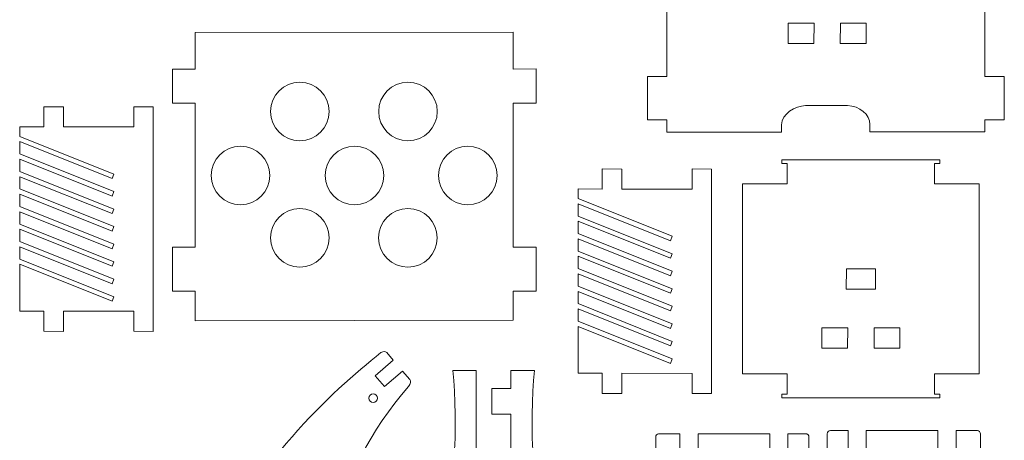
# Model space of a CAD drawing. Header units: centimetres. Extents: x -22.6 to 22.5, y -21.3 to 21.3.
# Tile 40 of 41: x 1.9 to 22.1, y -3.6 to 5. Entities that reach past the tile are written whole.
import ezdxf

# ---------------------------------------------------------------- set-up
doc = ezdxf.new("R2010")
doc.units = ezdxf.units.CM
doc.header["$MEASUREMENT"] = 0
doc.layers.add('layer 1', color=7, linetype='Continuous')

msp = doc.modelspace()

# ---------------------------------------------------------------- linework, layer by layer
at = {"layer": 'layer 1', "color": 250, "lineweight": 9}
for points, knots in [([(15.1884, 2.98604), (15.1884, 2.98604), (14.78896, 2.98431), (14.78896, 2.98431), (14.78896, 2.98431), (14.78896, 2.98431), (14.78876, 3.87357), (14.78876, 3.87357), (14.78876, 3.87357), (14.78876, 3.87357), (15.18819, 3.8753), (15.18819, 3.8753), (15.18819, 3.8753), (15.18819, 3.8753), (15.18752, 6.68489), (15.18752, 6.68489), (15.18752, 6.68489), (15.18752, 6.68489), (14.78893, 6.68349), (14.78893, 6.68349), (14.78893, 6.68349), (14.78893, 6.68349), (14.78876, 7.36038), (14.78876, 7.36038), (14.78876, 7.36038), (14.78876, 7.36038), (15.18737, 7.36179), (15.18737, 7.36179), (15.18737, 7.36179), (15.18737, 7.36179), (15.18707, 8.63812), (15.18707, 8.63812), (15.18707, 8.63812), (15.18707, 8.63812), (21.69762, 8.64883), (21.69762, 8.64883), (21.69762, 8.64883), (21.69762, 8.64883), (21.69798, 7.36034), (21.69798, 7.36034), (21.69798, 7.36034), (21.69798, 7.36034), (22.09661, 7.36175), (22.09661, 7.36175), (22.09661, 7.36175), (22.09661, 7.36175), (22.09682, 6.68485), (22.09682, 6.68485), (22.09682, 6.68485), (22.09682, 6.68485), (21.69815, 6.68345), (21.69815, 6.68345), (21.69815, 6.68345), (21.69815, 6.68345), (21.69892, 3.87344), (21.69892, 3.87344), (21.69892, 3.87344), (21.69892, 3.87344), (22.09764, 3.87527), (22.09764, 3.87527), (22.09764, 3.87527), (22.09764, 3.87527), (22.09784, 2.98601), (22.09784, 2.98601), (22.09784, 2.98601), (22.09784, 2.98601), (21.69916, 2.98417), (21.69916, 2.98417), (21.69916, 2.98417), (21.69916, 2.98417), (21.69923, 2.74255), (21.69923, 2.74255), (21.69923, 2.74255), (21.69923, 2.74255), (19.34746, 2.73876), (19.34746, 2.73876), (19.34746, 2.73876), (19.34746, 2.73876), (19.34746, 2.88827), (19.34746, 2.88827), (19.34746, 2.88827), (19.34746, 3.08998), (19.13749, 3.27813), (18.88454, 3.27802), (18.88454, 3.27802), (18.88454, 3.27802), (18.02577, 3.27763), (18.02577, 3.27763), (18.02577, 3.27763), (17.81305, 3.27755), (17.53871, 3.10012), (17.53871, 2.88739), (17.53871, 2.88739), (17.53871, 2.88739), (17.53871, 2.73584), (17.53871, 2.73584), (17.53871, 2.73584), (17.53871, 2.73584), (15.18845, 2.73205), (15.18845, 2.73205), (15.18845, 2.73205), (15.18845, 2.73205), (15.1884, 2.98604), (15.1884, 2.98604)], [0, 0, 0, 0, 0.03703704, 0.03703704, 0.03703704, 0.03703704, 0.07407407, 0.07407407, 0.07407407, 0.07407407, 0.11111111, 0.11111111, 0.11111111, 0.11111111, 0.14814815, 0.14814815, 0.14814815, 0.14814815, 0.18518519, 0.18518519, 0.18518519, 0.18518519, 0.22222222, 0.22222222, 0.22222222, 0.22222222, 0.25925926, 0.25925926, 0.25925926, 0.25925926, 0.2962963, 0.2962963, 0.2962963, 0.2962963, 0.33333333, 0.33333333, 0.33333333, 0.33333333, 0.37037037, 0.37037037, 0.37037037, 0.37037037, 0.40740741, 0.40740741, 0.40740741, 0.40740741, 0.44444444, 0.44444444, 0.44444444, 0.44444444, 0.48148148, 0.48148148, 0.48148148, 0.48148148, 0.51851852, 0.51851852, 0.51851852, 0.51851852, 0.55555556, 0.55555556, 0.55555556, 0.55555556, 0.59259259, 0.59259259, 0.59259259, 0.59259259, 0.62962963, 0.62962963, 0.62962963, 0.62962963, 0.66666667, 0.66666667, 0.66666667, 0.66666667, 0.7037037, 0.7037037, 0.7037037, 0.7037037, 0.74074074, 0.74074074, 0.74074074, 0.74074074, 0.77777778, 0.77777778, 0.77777778, 0.77777778, 0.81481481, 0.81481481, 0.81481481, 0.81481481, 0.85185185, 0.85185185, 0.85185185, 0.85185185, 0.88888889, 0.88888889, 0.88888889, 0.88888889, 0.92592593, 0.92592593, 0.92592593, 0.92592593, 1, 1, 1, 1]), ([(18.201, 4.96575), (18.201, 4.96575), (17.67394, 4.96595), (17.67394, 4.96595), (17.67394, 4.96595), (17.67394, 4.96595), (17.67285, 4.55384), (17.67285, 4.55384), (17.67285, 4.55384), (17.67285, 4.55384), (18.19989, 4.55365), (18.19989, 4.55365), (18.19989, 4.55365), (18.19989, 4.55365), (18.201, 4.96575), (18.201, 4.96575)], [0, 0, 0, 0, 0.2, 0.2, 0.2, 0.2, 0.4, 0.4, 0.4, 0.4, 0.6, 0.6, 0.6, 0.6, 1, 1, 1, 1]), ([(19.268, 4.96541), (19.268, 4.96541), (18.74095, 4.96561), (18.74095, 4.96561), (18.74095, 4.96561), (18.74095, 4.96561), (18.73986, 4.55349), (18.73986, 4.55349), (18.73986, 4.55349), (18.73986, 4.55349), (19.2669, 4.55331), (19.2669, 4.55331), (19.2669, 4.55331), (19.2669, 4.55331), (19.268, 4.96541), (19.268, 4.96541)], [0, 0, 0, 0, 0.2, 0.2, 0.2, 0.2, 0.4, 0.4, 0.4, 0.4, 0.6, 0.6, 0.6, 0.6, 1, 1, 1, 1]), ([(12.50938, 4.02833), (12.50938, 4.02833), (12.50975, 3.33125), (12.50975, 3.33125), (12.50975, 3.33125), (12.50975, 3.33125), (12.04074, 3.33025), (12.04074, 3.33025), (12.04074, 3.33025), (12.04074, 3.33025), (12.04232, 0.3776), (12.04232, 0.3776), (12.04232, 0.3776), (12.04232, 0.3776), (12.50941, 0.37889), (12.50941, 0.37889), (12.50941, 0.37889), (12.50941, 0.37889), (12.50975, -0.52365), (12.50975, -0.52365), (12.50975, -0.52365), (12.50975, -0.52365), (12.0428, -0.52494), (12.0428, -0.52494), (12.0428, -0.52494), (12.0428, -0.52494), (12.04312, -1.12103), (12.04312, -1.12103), (12.04312, -1.12103), (12.04312, -1.12103), (5.53234, -1.13324), (5.53234, -1.13324), (5.53234, -1.13324), (5.53234, -1.13324), (5.53204, -0.52422), (5.53204, -0.52422), (5.53204, -0.52422), (5.53204, -0.52422), (5.06449, -0.52551), (5.06449, -0.52551), (5.06449, -0.52551), (5.06449, -0.52551), (5.06418, 0.37703), (5.06418, 0.37703), (5.06418, 0.37703), (5.06418, 0.37703), (5.5316, 0.37832), (5.5316, 0.37832), (5.5316, 0.37832), (5.5316, 0.37832), (5.53014, 3.33081), (5.53014, 3.33081), (5.53014, 3.33081), (5.53014, 3.33081), (5.06448, 3.32981), (5.06448, 3.32981), (5.06448, 3.32981), (5.06448, 3.32981), (5.06418, 4.02688), (5.06418, 4.02688), (5.06418, 4.02688), (5.06418, 4.02688), (5.52979, 4.02788), (5.52979, 4.02788), (5.52979, 4.02788), (5.52979, 4.02788), (5.52942, 4.77284), (5.52942, 4.77284), (5.52942, 4.77284), (5.52942, 4.77284), (12.03997, 4.78525), (12.03997, 4.78525), (12.03997, 4.78525), (12.03997, 4.78525), (12.04037, 4.02732), (12.04037, 4.02732), (12.04037, 4.02732), (12.04037, 4.02732), (12.50938, 4.02833), (12.50938, 4.02833)], [0, 0, 0, 0, 0.04761905, 0.04761905, 0.04761905, 0.04761905, 0.0952381, 0.0952381, 0.0952381, 0.0952381, 0.14285714, 0.14285714, 0.14285714, 0.14285714, 0.19047619, 0.19047619, 0.19047619, 0.19047619, 0.23809524, 0.23809524, 0.23809524, 0.23809524, 0.28571429, 0.28571429, 0.28571429, 0.28571429, 0.33333333, 0.33333333, 0.33333333, 0.33333333, 0.38095238, 0.38095238, 0.38095238, 0.38095238, 0.42857143, 0.42857143, 0.42857143, 0.42857143, 0.47619048, 0.47619048, 0.47619048, 0.47619048, 0.52380952, 0.52380952, 0.52380952, 0.52380952, 0.57142857, 0.57142857, 0.57142857, 0.57142857, 0.61904762, 0.61904762, 0.61904762, 0.61904762, 0.66666667, 0.66666667, 0.66666667, 0.66666667, 0.71428571, 0.71428571, 0.71428571, 0.71428571, 0.76190476, 0.76190476, 0.76190476, 0.76190476, 0.80952381, 0.80952381, 0.80952381, 0.80952381, 0.85714286, 0.85714286, 0.85714286, 0.85714286, 0.9047619, 0.9047619, 0.9047619, 0.9047619, 1, 1, 1, 1]), ([(7.67349, 3.75808), (8.00484, 3.75808), (8.27349, 3.48945), (8.27349, 3.1581), (8.27349, 3.1581), (8.27349, 2.82673), (8.00484, 2.55808), (7.67349, 2.55808), (7.67349, 2.55808), (7.34212, 2.55808), (7.07349, 2.82673), (7.07349, 3.1581), (7.07349, 3.1581), (7.07349, 3.48945), (7.34212, 3.75808), (7.67349, 3.75808)], [0, 0, 0, 0, 0.2, 0.2, 0.2, 0.2, 0.4, 0.4, 0.4, 0.4, 0.6, 0.6, 0.6, 0.6, 1, 1, 1, 1]), ([(9.88702, 3.75818), (10.21837, 3.75818), (10.48702, 3.48955), (10.48702, 3.1582), (10.48702, 3.1582), (10.48702, 2.82683), (10.21837, 2.55818), (9.88702, 2.55818), (9.88702, 2.55818), (9.55565, 2.55818), (9.28702, 2.82683), (9.28702, 3.1582), (9.28702, 3.1582), (9.28702, 3.48955), (9.55565, 3.75818), (9.88702, 3.75818)], [0, 0, 0, 0, 0.2, 0.2, 0.2, 0.2, 0.4, 0.4, 0.4, 0.4, 0.6, 0.6, 0.6, 0.6, 1, 1, 1, 1]), ([(4.67032, 3.25059), (4.67032, 3.25059), (4.27213, 3.25282), (4.27213, 3.25282), (4.27213, 3.25282), (4.27213, 3.25282), (4.27206, 2.84075), (4.27206, 2.84075), (4.27206, 2.84075), (4.27206, 2.84075), (2.83109, 2.8417), (2.83109, 2.8417), (2.83109, 2.8417), (2.83109, 2.8417), (2.83117, 3.2516), (2.83117, 3.2516), (2.83117, 3.2516), (2.83117, 3.2516), (2.43298, 3.25383), (2.43298, 3.25383), (2.43298, 3.25383), (2.43298, 3.25383), (2.43291, 2.84197), (2.43291, 2.84197), (2.43291, 2.84197), (2.43291, 2.84197), (1.94154, 2.8423), (1.94154, 2.8423), (1.94154, 2.8423), (1.94154, 2.8423), (1.94125, 2.64663), (1.94125, 2.64663), (1.94125, 2.64663), (1.94125, 2.64663), (3.86484, 1.87514), (3.86484, 1.87514), (3.86484, 1.87514), (3.86484, 1.87514), (3.82782, 1.78279), (3.82782, 1.78279), (3.82782, 1.78279), (3.82782, 1.78279), (1.94109, 2.5395), (1.94109, 2.5395), (1.94109, 2.5395), (1.94109, 2.5395), (1.94071, 2.28776), (1.94071, 2.28776), (1.94071, 2.28776), (1.94071, 2.28776), (3.86484, 1.51604), (3.86484, 1.51604), (3.86484, 1.51604), (3.86484, 1.51604), (3.82782, 1.42369), (3.82782, 1.42369), (3.82782, 1.42369), (3.82782, 1.42369), (1.94055, 2.18061), (1.94055, 2.18061), (1.94055, 2.18061), (1.94055, 2.18061), (1.94017, 1.92887), (1.94017, 1.92887), (1.94017, 1.92887), (1.94017, 1.92887), (3.86484, 1.15694), (3.86484, 1.15694), (3.86484, 1.15694), (3.86484, 1.15694), (3.82782, 1.06459), (3.82782, 1.06459), (3.82782, 1.06459), (3.82782, 1.06459), (1.94, 1.82173), (1.94, 1.82173), (1.94, 1.82173), (1.94, 1.82173), (1.93963, 1.56999), (1.93963, 1.56999), (1.93963, 1.56999), (1.93963, 1.56999), (3.86484, 0.79784), (3.86484, 0.79784), (3.86484, 0.79784), (3.86484, 0.79784), (3.82782, 0.70549), (3.82782, 0.70549), (3.82782, 0.70549), (3.82782, 0.70549), (1.93947, 1.46284), (1.93947, 1.46284), (1.93947, 1.46284), (1.93947, 1.46284), (1.9391, 1.2111), (1.9391, 1.2111), (1.9391, 1.2111), (1.9391, 1.2111), (3.86484, 0.43874), (3.86484, 0.43874), (3.86484, 0.43874), (3.86484, 0.43874), (3.82782, 0.34639), (3.82782, 0.34639), (3.82782, 0.34639), (3.82782, 0.34639), (1.93894, 1.10395), (1.93894, 1.10395), (1.93894, 1.10395), (1.93894, 1.10395), (1.93856, 0.85221), (1.93856, 0.85221), (1.93856, 0.85221), (1.93856, 0.85221), (3.86484, 0.07964), (3.86484, 0.07964), (3.86484, 0.07964), (3.86484, 0.07964), (3.82782, -0.01271), (3.82782, -0.01271), (3.82782, -0.01271), (3.82782, -0.01271), (1.93841, 0.74508), (1.93841, 0.74508), (1.93841, 0.74508), (1.93841, 0.74508), (1.93803, 0.49332), (1.93803, 0.49332), (1.93803, 0.49332), (1.93803, 0.49332), (3.86484, -0.27946), (3.86484, -0.27946), (3.86484, -0.27946), (3.86484, -0.27946), (3.82782, -0.37181), (3.82782, -0.37181), (3.82782, -0.37181), (3.82782, -0.37181), (1.93787, 0.38619), (1.93787, 0.38619), (1.93787, 0.38619), (1.93787, 0.38619), (1.9375, 0.13445), (1.9375, 0.13445), (1.9375, 0.13445), (1.9375, 0.13445), (3.86484, -0.63856), (3.86484, -0.63856), (3.86484, -0.63856), (3.86484, -0.63856), (3.82782, -0.73091), (3.82782, -0.73091), (3.82782, -0.73091), (3.82782, -0.73091), (1.93734, 0.0273), (1.93734, 0.0273), (1.93734, 0.0273), (1.93734, 0.0273), (1.9359, -0.9339), (1.9359, -0.9339), (1.9359, -0.9339), (1.9359, -0.9339), (2.43223, -0.93421), (2.43223, -0.93421), (2.43223, -0.93421), (2.43223, -0.93421), (2.43217, -1.34537), (2.43217, -1.34537), (2.43217, -1.34537), (2.43217, -1.34537), (2.83033, -1.34745), (2.83033, -1.34745), (2.83033, -1.34745), (2.83033, -1.34745), (2.83041, -0.93446), (2.83041, -0.93446), (2.83041, -0.93446), (2.83041, -0.93446), (4.27139, -0.93535), (4.27139, -0.93535), (4.27139, -0.93535), (4.27139, -0.93535), (4.27132, -1.34639), (4.27132, -1.34639), (4.27132, -1.34639), (4.27132, -1.34639), (4.66948, -1.34846), (4.66948, -1.34846), (4.66948, -1.34846), (4.66977, 0.18455), (4.67003, 1.71758), (4.67032, 3.25059)], [0, 0, 0, 0, 0.02040816, 0.02040816, 0.02040816, 0.02040816, 0.04081633, 0.04081633, 0.04081633, 0.04081633, 0.06122449, 0.06122449, 0.06122449, 0.06122449, 0.08163265, 0.08163265, 0.08163265, 0.08163265, 0.10204082, 0.10204082, 0.10204082, 0.10204082, 0.12244898, 0.12244898, 0.12244898, 0.12244898, 0.14285714, 0.14285714, 0.14285714, 0.14285714, 0.16326531, 0.16326531, 0.16326531, 0.16326531, 0.18367347, 0.18367347, 0.18367347, 0.18367347, 0.20408163, 0.20408163, 0.20408163, 0.20408163, 0.2244898, 0.2244898, 0.2244898, 0.2244898, 0.24489796, 0.24489796, 0.24489796, 0.24489796, 0.26530612, 0.26530612, 0.26530612, 0.26530612, 0.28571429, 0.28571429, 0.28571429, 0.28571429, 0.30612245, 0.30612245, 0.30612245, 0.30612245, 0.32653061, 0.32653061, 0.32653061, 0.32653061, 0.34693878, 0.34693878, 0.34693878, 0.34693878, 0.36734694, 0.36734694, 0.36734694, 0.36734694, 0.3877551, 0.3877551, 0.3877551, 0.3877551, 0.40816327, 0.40816327, 0.40816327, 0.40816327, 0.42857143, 0.42857143, 0.42857143, 0.42857143, 0.44897959, 0.44897959, 0.44897959, 0.44897959, 0.46938776, 0.46938776, 0.46938776, 0.46938776, 0.48979592, 0.48979592, 0.48979592, 0.48979592, 0.51020408, 0.51020408, 0.51020408, 0.51020408, 0.53061224, 0.53061224, 0.53061224, 0.53061224, 0.55102041, 0.55102041, 0.55102041, 0.55102041, 0.57142857, 0.57142857, 0.57142857, 0.57142857, 0.59183673, 0.59183673, 0.59183673, 0.59183673, 0.6122449, 0.6122449, 0.6122449, 0.6122449, 0.63265306, 0.63265306, 0.63265306, 0.63265306, 0.65306122, 0.65306122, 0.65306122, 0.65306122, 0.67346939, 0.67346939, 0.67346939, 0.67346939, 0.69387755, 0.69387755, 0.69387755, 0.69387755, 0.71428571, 0.71428571, 0.71428571, 0.71428571, 0.73469388, 0.73469388, 0.73469388, 0.73469388, 0.75510204, 0.75510204, 0.75510204, 0.75510204, 0.7755102, 0.7755102, 0.7755102, 0.7755102, 0.79591837, 0.79591837, 0.79591837, 0.79591837, 0.81632653, 0.81632653, 0.81632653, 0.81632653, 0.83673469, 0.83673469, 0.83673469, 0.83673469, 0.85714286, 0.85714286, 0.85714286, 0.85714286, 0.87755102, 0.87755102, 0.87755102, 0.87755102, 0.89795918, 0.89795918, 0.89795918, 0.89795918, 0.91836735, 0.91836735, 0.91836735, 0.91836735, 0.93877551, 0.93877551, 0.93877551, 0.93877551, 0.95918367, 0.95918367, 0.95918367, 0.95918367, 1, 1, 1, 1]), ([(6.45604, 2.44601), (6.78739, 2.44601), (7.05604, 2.17738), (7.05604, 1.84603), (7.05604, 1.84603), (7.05604, 1.51466), (6.78739, 1.24601), (6.45604, 1.24601), (6.45604, 1.24601), (6.12467, 1.24601), (5.85604, 1.51466), (5.85604, 1.84603), (5.85604, 1.84603), (5.85604, 2.17738), (6.12467, 2.44601), (6.45604, 2.44601)], [0, 0, 0, 0, 0.2, 0.2, 0.2, 0.2, 0.4, 0.4, 0.4, 0.4, 0.6, 0.6, 0.6, 0.6, 1, 1, 1, 1]), ([(8.79376, 2.44549), (9.12511, 2.44549), (9.39376, 2.17686), (9.39376, 1.84551), (9.39376, 1.84551), (9.39376, 1.51414), (9.12511, 1.24549), (8.79376, 1.24549), (8.79376, 1.24549), (8.46239, 1.24549), (8.19376, 1.51414), (8.19376, 1.84551), (8.19376, 1.84551), (8.19376, 2.17686), (8.46239, 2.44549), (8.79376, 2.44549)], [0, 0, 0, 0, 0.2, 0.2, 0.2, 0.2, 0.4, 0.4, 0.4, 0.4, 0.6, 0.6, 0.6, 0.6, 1, 1, 1, 1]), ([(11.11021, 2.44548), (11.44156, 2.44548), (11.71021, 2.17685), (11.71021, 1.8455), (11.71021, 1.8455), (11.71021, 1.51413), (11.44156, 1.24548), (11.11021, 1.24548), (11.11021, 1.24548), (10.77884, 1.24548), (10.51021, 1.51413), (10.51021, 1.8455), (10.51021, 1.8455), (10.51021, 2.17685), (10.77884, 2.44548), (11.11021, 2.44548)], [0, 0, 0, 0, 0.2, 0.2, 0.2, 0.2, 0.4, 0.4, 0.4, 0.4, 0.6, 0.6, 0.6, 0.6, 1, 1, 1, 1]), ([(17.54101, 2.16859), (17.54101, 2.16859), (20.77846, 2.16859), (20.77846, 2.16859), (20.77846, 2.16859), (20.77846, 2.16859), (20.77846, 2.0894), (20.77846, 2.0894), (20.77846, 2.0894), (20.77846, 2.0894), (20.66829, 2.0894), (20.66829, 2.0894), (20.66829, 2.0894), (20.66829, 2.0894), (20.66829, 1.67648), (20.66829, 1.67648), (20.66829, 1.67648), (20.66829, 1.67648), (21.5824, 1.67648), (21.5824, 1.67648), (21.5824, 1.67648), (21.5824, 1.67648), (21.5824, -2.2201), (21.5824, -2.2201), (21.5824, -2.2201), (21.5824, -2.2201), (20.66829, -2.2201), (20.66829, -2.2201), (20.66829, -2.2201), (20.66829, -2.2201), (20.66829, -2.63301), (20.66829, -2.63301), (20.66829, -2.63301), (20.66829, -2.63301), (20.77855, -2.63301), (20.77855, -2.63301), (20.77855, -2.63301), (20.77855, -2.63301), (20.77855, -2.7122), (20.77855, -2.7122), (20.77855, -2.7122), (20.77855, -2.7122), (17.5411, -2.7122), (17.5411, -2.7122), (17.5411, -2.7122), (17.5411, -2.7122), (17.5411, -2.63301), (17.5411, -2.63301), (17.5411, -2.63301), (17.5411, -2.63301), (17.65177, -2.63301), (17.65177, -2.63301), (17.65177, -2.63301), (17.65177, -2.63301), (17.65177, -2.2201), (17.65177, -2.2201), (17.65177, -2.2201), (17.65177, -2.2201), (16.73714, -2.2201), (16.73714, -2.2201), (16.73714, -2.2201), (16.73714, -2.2201), (16.73714, 1.67648), (16.73714, 1.67648), (16.73714, 1.67648), (16.73714, 1.67648), (17.65177, 1.67648), (17.65177, 1.67648), (17.65177, 1.67648), (17.65177, 1.67648), (17.65177, 2.0894), (17.65177, 2.0894), (17.65177, 2.0894), (17.65177, 2.0894), (17.54101, 2.0894), (17.54101, 2.0894), (17.54101, 2.0894), (17.54101, 2.0894), (17.54101, 2.16859), (17.54101, 2.16859)], [0, 0, 0, 0, 0.04761905, 0.04761905, 0.04761905, 0.04761905, 0.0952381, 0.0952381, 0.0952381, 0.0952381, 0.14285714, 0.14285714, 0.14285714, 0.14285714, 0.19047619, 0.19047619, 0.19047619, 0.19047619, 0.23809524, 0.23809524, 0.23809524, 0.23809524, 0.28571429, 0.28571429, 0.28571429, 0.28571429, 0.33333333, 0.33333333, 0.33333333, 0.33333333, 0.38095238, 0.38095238, 0.38095238, 0.38095238, 0.42857143, 0.42857143, 0.42857143, 0.42857143, 0.47619048, 0.47619048, 0.47619048, 0.47619048, 0.52380952, 0.52380952, 0.52380952, 0.52380952, 0.57142857, 0.57142857, 0.57142857, 0.57142857, 0.61904762, 0.61904762, 0.61904762, 0.61904762, 0.66666667, 0.66666667, 0.66666667, 0.66666667, 0.71428571, 0.71428571, 0.71428571, 0.71428571, 0.76190476, 0.76190476, 0.76190476, 0.76190476, 0.80952381, 0.80952381, 0.80952381, 0.80952381, 0.85714286, 0.85714286, 0.85714286, 0.85714286, 0.9047619, 0.9047619, 0.9047619, 0.9047619, 1, 1, 1, 1]), ([(16.10369, 1.97791), (16.10369, 1.97791), (15.7055, 1.98014), (15.7055, 1.98014), (15.7055, 1.98014), (15.7055, 1.98014), (15.70544, 1.56807), (15.70544, 1.56807), (15.70544, 1.56807), (15.70544, 1.56807), (14.26446, 1.56903), (14.26446, 1.56903), (14.26446, 1.56903), (14.26446, 1.56903), (14.26454, 1.97892), (14.26454, 1.97892), (14.26454, 1.97892), (14.26454, 1.97892), (13.86635, 1.98115), (13.86635, 1.98115), (13.86635, 1.98115), (13.86635, 1.98115), (13.86629, 1.56929), (13.86629, 1.56929), (13.86629, 1.56929), (13.86629, 1.56929), (13.37492, 1.56963), (13.37492, 1.56963), (13.37492, 1.56963), (13.37492, 1.56963), (13.37462, 1.37396), (13.37462, 1.37396), (13.37462, 1.37396), (13.37462, 1.37396), (15.29822, 0.60246), (15.29822, 0.60246), (15.29822, 0.60246), (15.29822, 0.60246), (15.26119, 0.51011), (15.26119, 0.51011), (15.26119, 0.51011), (15.26119, 0.51011), (13.37446, 1.26682), (13.37446, 1.26682), (13.37446, 1.26682), (13.37446, 1.26682), (13.37408, 1.01508), (13.37408, 1.01508), (13.37408, 1.01508), (13.37408, 1.01508), (15.29822, 0.24336), (15.29822, 0.24336), (15.29822, 0.24336), (15.29822, 0.24336), (15.26119, 0.15101), (15.26119, 0.15101), (15.26119, 0.15101), (15.26119, 0.15101), (13.37392, 0.90794), (13.37392, 0.90794), (13.37392, 0.90794), (13.37392, 0.90794), (13.37355, 0.6562), (13.37355, 0.6562), (13.37355, 0.6562), (13.37355, 0.6562), (15.29822, -0.11574), (15.29822, -0.11574), (15.29822, -0.11574), (15.29822, -0.11574), (15.26119, -0.20809), (15.26119, -0.20809), (15.26119, -0.20809), (15.26119, -0.20809), (13.37337, 0.54905), (13.37337, 0.54905), (13.37337, 0.54905), (13.37337, 0.54905), (13.373, 0.29731), (13.373, 0.29731), (13.373, 0.29731), (13.373, 0.29731), (15.29822, -0.47484), (15.29822, -0.47484), (15.29822, -0.47484), (15.29822, -0.47484), (15.26119, -0.56719), (15.26119, -0.56719), (15.26119, -0.56719), (15.26119, -0.56719), (13.37284, 0.19016), (13.37284, 0.19016), (13.37284, 0.19016), (13.37284, 0.19016), (13.37247, -0.06158), (13.37247, -0.06158), (13.37247, -0.06158), (13.37247, -0.06158), (15.29822, -0.83394), (15.29822, -0.83394), (15.29822, -0.83394), (15.29822, -0.83394), (15.26119, -0.92629), (15.26119, -0.92629), (15.26119, -0.92629), (15.26119, -0.92629), (13.37231, -0.16872), (13.37231, -0.16872), (13.37231, -0.16872), (13.37231, -0.16872), (13.37194, -0.42047), (13.37194, -0.42047), (13.37194, -0.42047), (13.37194, -0.42047), (15.29822, -1.19304), (15.29822, -1.19304), (15.29822, -1.19304), (15.29822, -1.19304), (15.26119, -1.28539), (15.26119, -1.28539), (15.26119, -1.28539), (15.26119, -1.28539), (13.37178, -0.5276), (13.37178, -0.5276), (13.37178, -0.5276), (13.37178, -0.5276), (13.37141, -0.77935), (13.37141, -0.77935), (13.37141, -0.77935), (13.37141, -0.77935), (15.29822, -1.55214), (15.29822, -1.55214), (15.29822, -1.55214), (15.29822, -1.55214), (15.26119, -1.64449), (15.26119, -1.64449), (15.26119, -1.64449), (15.26119, -1.64449), (13.37125, -0.88648), (13.37125, -0.88648), (13.37125, -0.88648), (13.37125, -0.88648), (13.37087, -1.13823), (13.37087, -1.13823), (13.37087, -1.13823), (13.37087, -1.13823), (15.29822, -1.91124), (15.29822, -1.91124), (15.29822, -1.91124), (15.29822, -1.91124), (15.26119, -2.00359), (15.26119, -2.00359), (15.26119, -2.00359), (15.26119, -2.00359), (13.37071, -1.24537), (13.37071, -1.24537), (13.37071, -1.24537), (13.37071, -1.24537), (13.36928, -2.20658), (13.36928, -2.20658), (13.36928, -2.20658), (13.36928, -2.20658), (13.86561, -2.20688), (13.86561, -2.20688), (13.86561, -2.20688), (13.86561, -2.20688), (13.86554, -2.61805), (13.86554, -2.61805), (13.86554, -2.61805), (13.86554, -2.61805), (14.2637, -2.62013), (14.2637, -2.62013), (14.2637, -2.62013), (14.2637, -2.62013), (14.26378, -2.20713), (14.26378, -2.20713), (14.26378, -2.20713), (14.26378, -2.20713), (15.70476, -2.20803), (15.70476, -2.20803), (15.70476, -2.20803), (15.70476, -2.20803), (15.70469, -2.61906), (15.70469, -2.61906), (15.70469, -2.61906), (15.70469, -2.61906), (16.10285, -2.62114), (16.10285, -2.62114), (16.10285, -2.62114), (16.10315, -1.08813), (16.1034, 0.4449), (16.10369, 1.97791)], [0, 0, 0, 0, 0.02040816, 0.02040816, 0.02040816, 0.02040816, 0.04081633, 0.04081633, 0.04081633, 0.04081633, 0.06122449, 0.06122449, 0.06122449, 0.06122449, 0.08163265, 0.08163265, 0.08163265, 0.08163265, 0.10204082, 0.10204082, 0.10204082, 0.10204082, 0.12244898, 0.12244898, 0.12244898, 0.12244898, 0.14285714, 0.14285714, 0.14285714, 0.14285714, 0.16326531, 0.16326531, 0.16326531, 0.16326531, 0.18367347, 0.18367347, 0.18367347, 0.18367347, 0.20408163, 0.20408163, 0.20408163, 0.20408163, 0.2244898, 0.2244898, 0.2244898, 0.2244898, 0.24489796, 0.24489796, 0.24489796, 0.24489796, 0.26530612, 0.26530612, 0.26530612, 0.26530612, 0.28571429, 0.28571429, 0.28571429, 0.28571429, 0.30612245, 0.30612245, 0.30612245, 0.30612245, 0.32653061, 0.32653061, 0.32653061, 0.32653061, 0.34693878, 0.34693878, 0.34693878, 0.34693878, 0.36734694, 0.36734694, 0.36734694, 0.36734694, 0.3877551, 0.3877551, 0.3877551, 0.3877551, 0.40816327, 0.40816327, 0.40816327, 0.40816327, 0.42857143, 0.42857143, 0.42857143, 0.42857143, 0.44897959, 0.44897959, 0.44897959, 0.44897959, 0.46938776, 0.46938776, 0.46938776, 0.46938776, 0.48979592, 0.48979592, 0.48979592, 0.48979592, 0.51020408, 0.51020408, 0.51020408, 0.51020408, 0.53061224, 0.53061224, 0.53061224, 0.53061224, 0.55102041, 0.55102041, 0.55102041, 0.55102041, 0.57142857, 0.57142857, 0.57142857, 0.57142857, 0.59183673, 0.59183673, 0.59183673, 0.59183673, 0.6122449, 0.6122449, 0.6122449, 0.6122449, 0.63265306, 0.63265306, 0.63265306, 0.63265306, 0.65306122, 0.65306122, 0.65306122, 0.65306122, 0.67346939, 0.67346939, 0.67346939, 0.67346939, 0.69387755, 0.69387755, 0.69387755, 0.69387755, 0.71428571, 0.71428571, 0.71428571, 0.71428571, 0.73469388, 0.73469388, 0.73469388, 0.73469388, 0.75510204, 0.75510204, 0.75510204, 0.75510204, 0.7755102, 0.7755102, 0.7755102, 0.7755102, 0.79591837, 0.79591837, 0.79591837, 0.79591837, 0.81632653, 0.81632653, 0.81632653, 0.81632653, 0.83673469, 0.83673469, 0.83673469, 0.83673469, 0.85714286, 0.85714286, 0.85714286, 0.85714286, 0.87755102, 0.87755102, 0.87755102, 0.87755102, 0.89795918, 0.89795918, 0.89795918, 0.89795918, 0.91836735, 0.91836735, 0.91836735, 0.91836735, 0.93877551, 0.93877551, 0.93877551, 0.93877551, 0.95918367, 0.95918367, 0.95918367, 0.95918367, 1, 1, 1, 1]), ([(7.67283, 1.16835), (8.00418, 1.16835), (8.27283, 0.89972), (8.27283, 0.56837), (8.27283, 0.56837), (8.27283, 0.237), (8.00418, -0.03165), (7.67283, -0.03165), (7.67283, -0.03165), (7.34146, -0.03165), (7.07283, 0.237), (7.07283, 0.56837), (7.07283, 0.56837), (7.07283, 0.89972), (7.34146, 1.16835), (7.67283, 1.16835)], [0, 0, 0, 0, 0.2, 0.2, 0.2, 0.2, 0.4, 0.4, 0.4, 0.4, 0.6, 0.6, 0.6, 0.6, 1, 1, 1, 1]), ([(9.88637, 1.16844), (10.21772, 1.16844), (10.48637, 0.89981), (10.48637, 0.56846), (10.48637, 0.56846), (10.48637, 0.23709), (10.21772, -0.03156), (9.88637, -0.03156), (9.88637, -0.03156), (9.555, -0.03156), (9.28637, 0.23709), (9.28637, 0.56846), (9.28637, 0.56846), (9.28637, 0.89981), (9.555, 1.16844), (9.88637, 1.16844)], [0, 0, 0, 0, 0.2, 0.2, 0.2, 0.2, 0.4, 0.4, 0.4, 0.4, 0.6, 0.6, 0.6, 0.6, 1, 1, 1, 1]), ([(19.46121, -0.0688), (19.46121, -0.0688), (18.86395, -0.0686), (18.86395, -0.0686), (18.86395, -0.0686), (18.86395, -0.0686), (18.86271, -0.48072), (18.86271, -0.48072), (18.86271, -0.48072), (18.86271, -0.48072), (19.45997, -0.4809), (19.45997, -0.4809), (19.45997, -0.4809), (19.45997, -0.4809), (19.46121, -0.0688), (19.46121, -0.0688)], [0, 0, 0, 0, 0.2, 0.2, 0.2, 0.2, 0.4, 0.4, 0.4, 0.4, 0.6, 0.6, 0.6, 0.6, 1, 1, 1, 1]), ([(18.89072, -1.27683), (18.89072, -1.27683), (18.36367, -1.27663), (18.36367, -1.27663), (18.36367, -1.27663), (18.36367, -1.27663), (18.36258, -1.68874), (18.36258, -1.68874), (18.36258, -1.68874), (18.36258, -1.68874), (18.88962, -1.68893), (18.88962, -1.68893), (18.88962, -1.68893), (18.88962, -1.68893), (18.89072, -1.27683), (18.89072, -1.27683)], [0, 0, 0, 0, 0.2, 0.2, 0.2, 0.2, 0.4, 0.4, 0.4, 0.4, 0.6, 0.6, 0.6, 0.6, 1, 1, 1, 1]), ([(19.95773, -1.27717), (19.95773, -1.27717), (19.43067, -1.27697), (19.43067, -1.27697), (19.43067, -1.27697), (19.43067, -1.27697), (19.42958, -1.68909), (19.42958, -1.68909), (19.42958, -1.68909), (19.42958, -1.68909), (19.95662, -1.68927), (19.95662, -1.68927), (19.95662, -1.68927), (19.95662, -1.68927), (19.95773, -1.27717), (19.95773, -1.27717)], [0, 0, 0, 0, 0.2, 0.2, 0.2, 0.2, 0.4, 0.4, 0.4, 0.4, 0.6, 0.6, 0.6, 0.6, 1, 1, 1, 1]), ([(2.89747, -5.5551), (2.89747, -5.5551), (3.13498, -5.46262), (3.13498, -5.46262), (3.13498, -5.46262), (3.13498, -5.46262), (2.8212, -4.65918), (2.8212, -4.65918), (2.8212, -4.65918), (2.8212, -4.65918), (3.21242, -4.50639), (3.21242, -4.50639), (3.21242, -4.50639), (3.21242, -4.50639), (3.52636, -5.31023), (3.52636, -5.31023), (3.52636, -5.31023), (3.52636, -5.31023), (3.82521, -5.19389), (3.82521, -5.19389), (3.82521, -5.19389), (3.82521, -5.19389), (5.07219, -6.37855), (5.07219, -6.37855), (5.07219, -6.37855), (5.32107, -6.61498), (5.5208, -6.62793), (5.67745, -6.29409), (5.67745, -6.29409), (6.73134, -4.04825), (8.29793, -2.61087), (9.3337, -1.78272), (9.3337, -1.78272), (9.38413, -1.74928), (9.42709, -1.75986), (9.4507, -1.78272), (9.4507, -1.78272), (9.4507, -1.78272), (9.58627, -1.93963), (9.58627, -1.93963), (9.58627, -1.93963), (9.58627, -1.93963), (9.21682, -2.25771), (9.21682, -2.25771), (9.21682, -2.25771), (9.21682, -2.25771), (9.40738, -2.47887), (9.40738, -2.47887), (9.40738, -2.47887), (9.40738, -2.47887), (9.77683, -2.16078), (9.77683, -2.16078), (9.77683, -2.16078), (9.77683, -2.16078), (9.9262, -2.33412), (9.9262, -2.33412), (9.9262, -2.33412), (9.9485, -2.36995), (9.94229, -2.41988), (9.89874, -2.47718), (9.89874, -2.47718), (8.3194, -4.28788), (7.89017, -6.49216), (8.52394, -8.77549), (8.52394, -8.77549), (8.73657, -9.54154), (9.37543, -9.74309), (9.33426, -10.48483), (9.33426, -10.48483), (9.29438, -11.20309), (8.63137, -11.37017), (8.22188, -11.60418), (8.22188, -11.60418), (6.61784, -12.52093), (5.86083, -13.48126), (5.39264, -14.63049), (5.39264, -14.63049), (5.16401, -15.19172), (4.36978, -15.77392), (3.74615, -15.90129), (3.74615, -15.90129), (3.18165, -16.01658), (2.7178, -15.12428), (3.12603, -14.74046), (3.12603, -14.74046), (4.03355, -13.88719), (4.55739, -13.46671), (4.48066, -11.57386), (4.48066, -11.57386), (4.44554, -10.70744), (4.68506, -9.66774), (4.85653, -8.6748), (4.85653, -8.6748), (5.00503, -7.81496), (4.85551, -6.83512), (3.67289, -6.07932), (3.67289, -6.07932), (3.41, -5.91132), (2.92017, -5.83541), (2.89747, -5.5551)], [0, 0, 0, 0, 0.03846154, 0.03846154, 0.03846154, 0.03846154, 0.07692308, 0.07692308, 0.07692308, 0.07692308, 0.11538462, 0.11538462, 0.11538462, 0.11538462, 0.15384615, 0.15384615, 0.15384615, 0.15384615, 0.19230769, 0.19230769, 0.19230769, 0.19230769, 0.23076923, 0.23076923, 0.23076923, 0.23076923, 0.26923077, 0.26923077, 0.26923077, 0.26923077, 0.30769231, 0.30769231, 0.30769231, 0.30769231, 0.34615385, 0.34615385, 0.34615385, 0.34615385, 0.38461538, 0.38461538, 0.38461538, 0.38461538, 0.42307692, 0.42307692, 0.42307692, 0.42307692, 0.46153846, 0.46153846, 0.46153846, 0.46153846, 0.5, 0.5, 0.5, 0.5, 0.53846154, 0.53846154, 0.53846154, 0.53846154, 0.57692308, 0.57692308, 0.57692308, 0.57692308, 0.61538462, 0.61538462, 0.61538462, 0.61538462, 0.65384615, 0.65384615, 0.65384615, 0.65384615, 0.69230769, 0.69230769, 0.69230769, 0.69230769, 0.73076923, 0.73076923, 0.73076923, 0.73076923, 0.76923077, 0.76923077, 0.76923077, 0.76923077, 0.80769231, 0.80769231, 0.80769231, 0.80769231, 0.84615385, 0.84615385, 0.84615385, 0.84615385, 0.88461538, 0.88461538, 0.88461538, 0.88461538, 0.92307692, 0.92307692, 0.92307692, 0.92307692, 1, 1, 1, 1]), ([(10.45852, -5.6864), (10.87279, -4.92283), (10.90665, -3.21345), (10.80699, -2.14888), (10.80699, -2.14888), (10.80699, -2.14888), (11.28541, -2.14692), (11.28541, -2.14692), (11.28541, -2.14692), (11.28541, -2.14692), (11.28541, -3.93948), (11.28541, -3.93948), (11.28541, -3.93948), (11.28541, -3.93948), (11.67554, -3.93948), (11.67554, -3.93948), (11.67554, -3.93948), (11.67554, -3.93948), (11.67633, -4.47096), (11.67633, -4.47096), (11.67633, -4.47096), (11.67633, -4.47096), (11.28461, -4.47096), (11.28461, -4.47096), (11.28461, -4.47096), (11.28461, -4.47096), (11.28639, -6.20441), (11.28639, -6.20441), (11.28639, -6.20441), (11.28639, -6.20441), (10.8539, -6.20607), (10.8539, -6.20607), (10.8539, -6.20607), (10.85477, -6.70376), (10.85474, -7.20096), (10.85388, -7.69865), (10.85388, -7.69865), (10.85388, -7.69865), (11.28636, -7.70031), (11.28636, -7.70031), (11.28636, -7.70031), (11.28636, -7.70031), (11.28595, -9.43375), (11.28595, -9.43375), (11.28595, -9.43375), (11.28595, -9.43375), (11.67711, -9.43375), (11.67711, -9.43375), (11.67711, -9.43375), (11.67711, -9.43375), (11.67551, -9.96523), (11.67551, -9.96523), (11.67551, -9.96523), (11.67551, -9.96523), (11.28582, -9.96523), (11.28582, -9.96523), (11.28582, -9.96523), (11.28582, -9.96523), (11.28538, -11.7578), (11.28538, -11.7578), (11.28538, -11.7578), (11.28538, -11.7578), (10.80697, -11.75584), (10.80697, -11.75584), (10.80697, -11.75584), (10.90662, -10.69127), (10.89902, -8.96702), (10.45849, -8.21832), (10.45849, -8.21832), (10.10681, -7.62059), (10.11394, -7.30454), (10.11132, -6.95072), (10.11132, -6.95072), (10.10707, -6.37764), (10.19904, -6.16467), (10.45852, -5.6864)], [0, 0, 0, 0, 0.05, 0.05, 0.05, 0.05, 0.1, 0.1, 0.1, 0.1, 0.15, 0.15, 0.15, 0.15, 0.2, 0.2, 0.2, 0.2, 0.25, 0.25, 0.25, 0.25, 0.3, 0.3, 0.3, 0.3, 0.35, 0.35, 0.35, 0.35, 0.4, 0.4, 0.4, 0.4, 0.45, 0.45, 0.45, 0.45, 0.5, 0.5, 0.5, 0.5, 0.55, 0.55, 0.55, 0.55, 0.6, 0.6, 0.6, 0.6, 0.65, 0.65, 0.65, 0.65, 0.7, 0.7, 0.7, 0.7, 0.75, 0.75, 0.75, 0.75, 0.8, 0.8, 0.8, 0.8, 0.85, 0.85, 0.85, 0.85, 0.9, 0.9, 0.9, 0.9, 1, 1, 1, 1]), ([(13.60565, -6.15468), (13.60565, -6.15468), (13.07688, -6.15406), (13.07688, -6.15406), (13.07688, -6.15406), (13.07688, -6.15406), (12.82315, -5.6864), (12.82315, -5.6864), (12.82315, -5.6864), (12.40888, -4.92284), (12.37502, -3.21345), (12.47468, -2.14888), (12.47468, -2.14888), (12.47468, -2.14888), (11.99627, -2.14693), (11.99627, -2.14693), (11.99627, -2.14693), (11.99627, -2.14693), (11.99617, -2.51507), (11.99617, -2.51507), (11.99617, -2.51507), (11.99617, -2.51507), (11.60165, -2.5148), (11.60165, -2.5148), (11.60165, -2.5148), (11.60165, -2.5148), (11.60083, -3.04656), (11.60083, -3.04656), (11.60083, -3.04656), (11.60083, -3.04656), (11.99605, -3.0468), (11.99605, -3.0468), (11.99605, -3.0468), (11.99605, -3.0468), (11.99545, -5.49684), (11.99545, -5.49684), (11.99545, -5.49684), (11.99545, -5.49684), (11.60094, -5.49657), (11.60094, -5.49657), (11.60094, -5.49657), (11.60094, -5.49657), (11.60011, -6.02833), (11.60011, -6.02833), (11.60011, -6.02833), (11.60011, -6.02833), (11.99532, -6.02857), (11.99532, -6.02857), (11.99532, -6.02857), (11.99532, -6.02857), (11.99528, -6.20441), (11.99528, -6.20441), (11.99528, -6.20441), (11.99528, -6.20441), (12.42777, -6.20607), (12.42777, -6.20607), (12.42777, -6.20607), (12.42691, -6.70376), (12.42693, -7.20097), (12.4278, -7.69865), (12.4278, -7.69865), (12.4278, -7.69865), (11.99531, -7.70031), (11.99531, -7.70031), (11.99531, -7.70031), (11.99531, -7.70031), (11.99535, -7.87615), (11.99535, -7.87615), (11.99535, -7.87615), (11.99535, -7.87615), (11.60014, -7.87639), (11.60014, -7.87639), (11.60014, -7.87639), (11.60014, -7.87639), (11.60096, -8.40815), (11.60096, -8.40815), (11.60096, -8.40815), (11.60096, -8.40815), (11.99548, -8.40789), (11.99548, -8.40789), (11.99548, -8.40789), (11.99548, -8.40789), (11.99608, -10.85792), (11.99608, -10.85792), (11.99608, -10.85792), (11.99608, -10.85792), (11.60086, -10.85816), (11.60086, -10.85816), (11.60086, -10.85816), (11.60086, -10.85816), (11.60168, -11.38992), (11.60168, -11.38992), (11.60168, -11.38992), (11.60168, -11.38992), (11.9962, -11.38965), (11.9962, -11.38965), (11.9962, -11.38965), (11.9962, -11.38965), (11.99629, -11.7578), (11.99629, -11.7578), (11.99629, -11.7578), (11.99629, -11.7578), (12.47471, -11.75584), (12.47471, -11.75584), (12.47471, -11.75584), (12.37505, -10.69127), (12.40891, -8.98189), (12.82318, -8.21832), (12.82318, -8.21832), (12.82318, -8.21832), (13.0769, -7.75067), (13.0769, -7.75067), (13.0769, -7.75067), (13.0769, -7.75067), (13.60567, -7.75004), (13.60567, -7.75004), (13.60567, -7.75004), (13.60567, -7.75004), (13.60455, -7.21831), (13.60455, -7.21831), (13.60455, -7.21831), (13.60455, -7.21831), (13.10475, -7.21853), (13.10475, -7.21853), (13.10475, -7.21853), (13.10443, -7.04101), (13.10441, -6.86372), (13.10473, -6.68619), (13.10473, -6.68619), (13.10473, -6.68619), (13.60453, -6.68642), (13.60453, -6.68642), (13.60453, -6.68642), (13.60453, -6.68642), (13.60565, -6.15468), (13.60565, -6.15468)], [0, 0, 0, 0, 0.02857143, 0.02857143, 0.02857143, 0.02857143, 0.05714286, 0.05714286, 0.05714286, 0.05714286, 0.08571429, 0.08571429, 0.08571429, 0.08571429, 0.11428571, 0.11428571, 0.11428571, 0.11428571, 0.14285714, 0.14285714, 0.14285714, 0.14285714, 0.17142857, 0.17142857, 0.17142857, 0.17142857, 0.2, 0.2, 0.2, 0.2, 0.22857143, 0.22857143, 0.22857143, 0.22857143, 0.25714286, 0.25714286, 0.25714286, 0.25714286, 0.28571429, 0.28571429, 0.28571429, 0.28571429, 0.31428571, 0.31428571, 0.31428571, 0.31428571, 0.34285714, 0.34285714, 0.34285714, 0.34285714, 0.37142857, 0.37142857, 0.37142857, 0.37142857, 0.4, 0.4, 0.4, 0.4, 0.42857143, 0.42857143, 0.42857143, 0.42857143, 0.45714286, 0.45714286, 0.45714286, 0.45714286, 0.48571429, 0.48571429, 0.48571429, 0.48571429, 0.51428571, 0.51428571, 0.51428571, 0.51428571, 0.54285714, 0.54285714, 0.54285714, 0.54285714, 0.57142857, 0.57142857, 0.57142857, 0.57142857, 0.6, 0.6, 0.6, 0.6, 0.62857143, 0.62857143, 0.62857143, 0.62857143, 0.65714286, 0.65714286, 0.65714286, 0.65714286, 0.68571429, 0.68571429, 0.68571429, 0.68571429, 0.71428571, 0.71428571, 0.71428571, 0.71428571, 0.74285714, 0.74285714, 0.74285714, 0.74285714, 0.77142857, 0.77142857, 0.77142857, 0.77142857, 0.8, 0.8, 0.8, 0.8, 0.82857143, 0.82857143, 0.82857143, 0.82857143, 0.85714286, 0.85714286, 0.85714286, 0.85714286, 0.88571429, 0.88571429, 0.88571429, 0.88571429, 0.91428571, 0.91428571, 0.91428571, 0.91428571, 0.94285714, 0.94285714, 0.94285714, 0.94285714, 1, 1, 1, 1]), ([(9.17421, -2.62715), (9.1245, -2.62715), (9.08421, -2.66744), (9.08421, -2.71715), (9.08421, -2.71715), (9.08421, -2.76685), (9.1245, -2.80715), (9.17421, -2.80715), (9.17421, -2.80715), (9.22391, -2.80715), (9.26421, -2.76685), (9.26421, -2.71715), (9.26421, -2.71715), (9.26421, -2.66744), (9.22391, -2.62715), (9.17421, -2.62715)], [0, 0, 0, 0, 0.2, 0.2, 0.2, 0.2, 0.4, 0.4, 0.4, 0.4, 0.6, 0.6, 0.6, 0.6, 1, 1, 1, 1]), ([(20.6007, -3.37911), (20.6007, -3.37911), (19.27195, -3.37911), (19.27195, -3.37911), (19.27195, -3.37911), (19.27195, -3.37911), (19.27188, -3.79254), (19.27188, -3.79254), (19.27188, -3.79254), (19.27188, -3.79254), (18.90029, -3.79045), (18.90029, -3.79045), (18.90029, -3.79045), (18.90029, -3.79045), (18.90037, -3.37911), (18.90037, -3.37911), (18.90037, -3.37911), (18.90037, -3.37911), (18.53756, -3.37911), (18.53756, -3.37911), (18.53756, -3.37911), (18.49982, -3.37911), (18.46893, -3.40999), (18.46893, -3.44773), (18.46893, -3.44773), (18.46893, -3.44773), (18.46893, -8.19708), (18.46893, -8.19708), (18.46893, -8.19708), (18.46893, -8.23483), (18.49982, -8.26571), (18.53756, -8.26571), (18.53756, -8.26571), (18.53756, -8.26571), (18.9004, -8.26571), (18.9004, -8.26571), (18.9004, -8.26571), (18.9004, -8.26571), (18.90032, -7.8551), (18.90032, -7.8551), (18.90032, -7.8551), (18.90032, -7.8551), (19.27191, -7.85301), (19.27191, -7.85301), (19.27191, -7.85301), (19.27191, -7.85301), (19.27198, -8.26571), (19.27198, -8.26571), (19.27198, -8.26571), (19.27198, -8.26571), (20.73955, -8.26571), (20.73955, -8.26571), (20.73955, -8.26571), (20.73955, -8.26571), (20.73947, -7.85409), (20.73947, -7.85409), (20.73947, -7.85409), (20.73947, -7.85409), (21.11106, -7.852), (21.11106, -7.852), (21.11106, -7.852), (21.11106, -7.852), (21.11113, -8.26571), (21.11113, -8.26571), (21.11113, -8.26571), (21.11113, -8.26571), (21.53923, -8.26571), (21.53923, -8.26571), (21.53923, -8.26571), (21.57697, -8.26571), (21.60785, -8.23483), (21.60785, -8.19708), (21.60785, -8.19708), (21.60785, -8.19708), (21.60785, -7.48467), (21.60785, -7.48467), (21.60785, -7.48467), (21.60785, -7.39855), (21.52265, -7.29126), (21.43654, -7.29126), (21.43654, -7.29126), (21.43654, -7.29126), (21.13621, -7.29126), (21.13621, -7.29126), (21.13621, -7.29126), (21.13621, -7.29126), (21.13621, -4.35342), (21.13621, -4.35342), (21.13621, -4.35342), (21.13621, -4.35342), (21.50161, -4.35342), (21.50161, -4.35342), (21.50161, -4.35342), (21.55251, -4.35342), (21.60785, -4.29461), (21.60785, -4.2437), (21.60785, -4.2437), (21.60785, -4.2437), (21.60785, -3.44773), (21.60785, -3.44773), (21.60785, -3.44773), (21.60785, -3.41314), (21.58191, -3.38432), (21.54852, -3.37974), (21.54852, -3.37974), (21.54852, -3.37974), (21.1111, -3.37944), (21.1111, -3.37944), (21.1111, -3.37944), (21.1111, -3.37944), (21.11103, -3.79355), (21.11103, -3.79355), (21.11103, -3.79355), (21.11103, -3.79355), (20.73944, -3.79146), (20.73944, -3.79146), (20.73944, -3.79146), (20.73944, -3.79146), (20.73952, -3.3792), (20.73952, -3.3792), (20.73952, -3.3792), (20.73952, -3.3792), (20.6007, -3.37911), (20.6007, -3.37911)], [0, 0, 0, 0, 0.03125, 0.03125, 0.03125, 0.03125, 0.0625, 0.0625, 0.0625, 0.0625, 0.09375, 0.09375, 0.09375, 0.09375, 0.125, 0.125, 0.125, 0.125, 0.15625, 0.15625, 0.15625, 0.15625, 0.1875, 0.1875, 0.1875, 0.1875, 0.21875, 0.21875, 0.21875, 0.21875, 0.25, 0.25, 0.25, 0.25, 0.28125, 0.28125, 0.28125, 0.28125, 0.3125, 0.3125, 0.3125, 0.3125, 0.34375, 0.34375, 0.34375, 0.34375, 0.375, 0.375, 0.375, 0.375, 0.40625, 0.40625, 0.40625, 0.40625, 0.4375, 0.4375, 0.4375, 0.4375, 0.46875, 0.46875, 0.46875, 0.46875, 0.5, 0.5, 0.5, 0.5, 0.53125, 0.53125, 0.53125, 0.53125, 0.5625, 0.5625, 0.5625, 0.5625, 0.59375, 0.59375, 0.59375, 0.59375, 0.625, 0.625, 0.625, 0.625, 0.65625, 0.65625, 0.65625, 0.65625, 0.6875, 0.6875, 0.6875, 0.6875, 0.71875, 0.71875, 0.71875, 0.71875, 0.75, 0.75, 0.75, 0.75, 0.78125, 0.78125, 0.78125, 0.78125, 0.8125, 0.8125, 0.8125, 0.8125, 0.84375, 0.84375, 0.84375, 0.84375, 0.875, 0.875, 0.875, 0.875, 0.90625, 0.90625, 0.90625, 0.90625, 0.9375, 0.9375, 0.9375, 0.9375, 1, 1, 1, 1]), ([(15.96667, -3.4449), (15.96667, -3.4449), (17.29542, -3.4449), (17.29542, -3.4449), (17.29542, -3.4449), (17.29542, -3.4449), (17.29549, -3.85833), (17.29549, -3.85833), (17.29549, -3.85833), (17.29549, -3.85833), (17.66708, -3.85624), (17.66708, -3.85624), (17.66708, -3.85624), (17.66708, -3.85624), (17.667, -3.4449), (17.667, -3.4449), (17.667, -3.4449), (17.667, -3.4449), (18.02981, -3.4449), (18.02981, -3.4449), (18.02981, -3.4449), (18.06755, -3.4449), (18.09844, -3.47578), (18.09844, -3.51353), (18.09844, -3.51353), (18.09844, -3.51353), (18.09844, -8.26288), (18.09844, -8.26288), (18.09844, -8.26288), (18.09844, -8.30062), (18.06755, -8.33151), (18.02981, -8.33151), (18.02981, -8.33151), (18.02981, -8.33151), (17.66697, -8.33151), (17.66697, -8.33151), (17.66697, -8.33151), (17.66697, -8.33151), (17.66705, -7.9209), (17.66705, -7.9209), (17.66705, -7.9209), (17.66705, -7.9209), (17.29546, -7.91881), (17.29546, -7.91881), (17.29546, -7.91881), (17.29546, -7.91881), (17.2954, -8.33151), (17.2954, -8.33151), (17.2954, -8.33151), (17.2954, -8.33151), (15.82782, -8.33151), (15.82782, -8.33151), (15.82782, -8.33151), (15.82782, -8.33151), (15.8279, -7.91988), (15.8279, -7.91988), (15.8279, -7.91988), (15.8279, -7.91988), (15.45631, -7.9178), (15.45631, -7.9178), (15.45631, -7.9178), (15.45631, -7.9178), (15.45624, -8.33151), (15.45624, -8.33151), (15.45624, -8.33151), (15.45624, -8.33151), (15.02814, -8.33151), (15.02814, -8.33151), (15.02814, -8.33151), (14.9904, -8.33151), (14.95952, -8.30062), (14.95952, -8.26288), (14.95952, -8.26288), (14.95952, -8.26288), (14.95952, -7.55046), (14.95952, -7.55046), (14.95952, -7.55046), (14.95952, -7.46435), (15.04472, -7.35706), (15.13083, -7.35706), (15.13083, -7.35706), (15.13083, -7.35706), (15.43116, -7.35706), (15.43116, -7.35706), (15.43116, -7.35706), (15.43116, -7.35706), (15.43116, -4.41922), (15.43116, -4.41922), (15.43116, -4.41922), (15.43116, -4.41922), (15.06576, -4.41922), (15.06576, -4.41922), (15.06576, -4.41922), (15.01486, -4.41922), (14.95952, -4.36041), (14.95952, -4.30949), (14.95952, -4.30949), (14.95952, -4.30949), (14.95952, -3.51353), (14.95952, -3.51353), (14.95952, -3.51353), (14.95952, -3.47894), (14.98546, -3.45011), (15.01885, -3.44554), (15.01885, -3.44554), (15.01885, -3.44554), (15.45627, -3.44523), (15.45627, -3.44523), (15.45627, -3.44523), (15.45627, -3.44523), (15.45634, -3.85934), (15.45634, -3.85934), (15.45634, -3.85934), (15.45634, -3.85934), (15.82793, -3.85725), (15.82793, -3.85725), (15.82793, -3.85725), (15.82793, -3.85725), (15.82785, -3.44499), (15.82785, -3.44499), (15.82785, -3.44499), (15.82785, -3.44499), (15.96667, -3.4449), (15.96667, -3.4449)], [0, 0, 0, 0, 0.03125, 0.03125, 0.03125, 0.03125, 0.0625, 0.0625, 0.0625, 0.0625, 0.09375, 0.09375, 0.09375, 0.09375, 0.125, 0.125, 0.125, 0.125, 0.15625, 0.15625, 0.15625, 0.15625, 0.1875, 0.1875, 0.1875, 0.1875, 0.21875, 0.21875, 0.21875, 0.21875, 0.25, 0.25, 0.25, 0.25, 0.28125, 0.28125, 0.28125, 0.28125, 0.3125, 0.3125, 0.3125, 0.3125, 0.34375, 0.34375, 0.34375, 0.34375, 0.375, 0.375, 0.375, 0.375, 0.40625, 0.40625, 0.40625, 0.40625, 0.4375, 0.4375, 0.4375, 0.4375, 0.46875, 0.46875, 0.46875, 0.46875, 0.5, 0.5, 0.5, 0.5, 0.53125, 0.53125, 0.53125, 0.53125, 0.5625, 0.5625, 0.5625, 0.5625, 0.59375, 0.59375, 0.59375, 0.59375, 0.625, 0.625, 0.625, 0.625, 0.65625, 0.65625, 0.65625, 0.65625, 0.6875, 0.6875, 0.6875, 0.6875, 0.71875, 0.71875, 0.71875, 0.71875, 0.75, 0.75, 0.75, 0.75, 0.78125, 0.78125, 0.78125, 0.78125, 0.8125, 0.8125, 0.8125, 0.8125, 0.84375, 0.84375, 0.84375, 0.84375, 0.875, 0.875, 0.875, 0.875, 0.90625, 0.90625, 0.90625, 0.90625, 0.9375, 0.9375, 0.9375, 0.9375, 1, 1, 1, 1])]:
    msp.add_open_spline(points, degree=3, knots=knots, dxfattribs=at)

doc.saveas('drawing.dxf')
